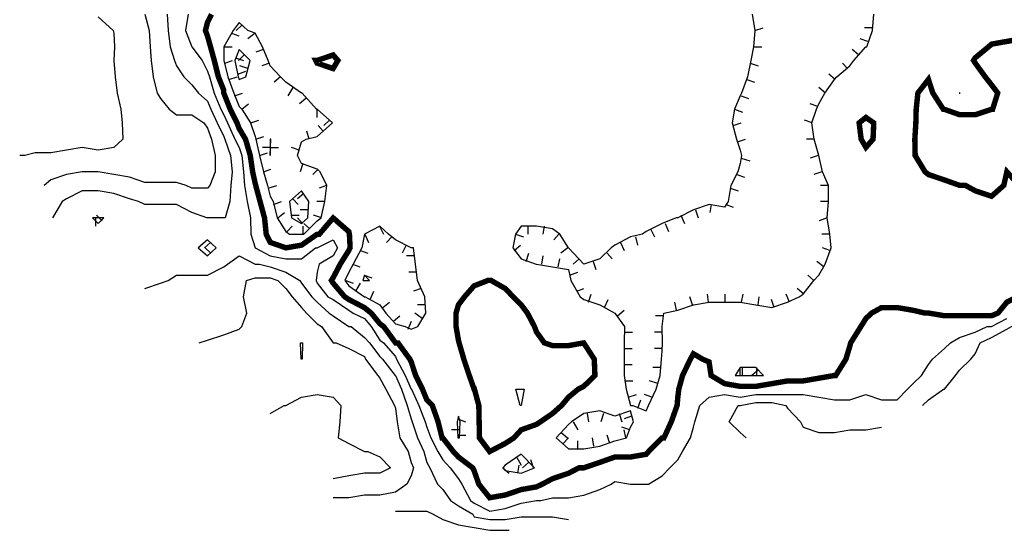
# Model space of a CAD drawing. Extents: x 628896 to 629898, y 4519176 to 4520140.
# Tile 1 of 24: x 628903 to 629084, y 4519222 to 4519316. Entities that reach past the tile are written whole.
import ezdxf

# ---------------------------------------------------------------- set-up
doc = ezdxf.new("R2010")
doc.units = 0

msp = doc.modelspace()

# ---------------------------------------------------------------- linework, layer by layer
at = {"layer": 'GSLAYER', "linetype": 'CONTINUOUS', "flags": 128}
for points in [[(628925.75, 4519317), (628926.5, 4519314), (628926.6875, 4519311), (628926.875, 4519308.5), (628927.25, 4519305.5), (628928, 4519302.5), (628928.625, 4519301.5), (628930.1875, 4519299.5), (628931.5625, 4519298.5), (628934.375, 4519298.5), (628936.5625, 4519297), (628937.25, 4519296), (628938, 4519294), (628938.6875, 4519291), (628938.6875, 4519288), (628937.6875, 4519285.5), (628937.25, 4519285), (628934.375, 4519285), (628933.3125, 4519285.5), (628931.5625, 4519286), (628928.625, 4519286), (628925.75, 4519286), (628922.875, 4519287), (628920, 4519287.5), (628917.125, 4519288), (628914.1875, 4519288), (628911.3125, 4519287.5), (628908.4375, 4519286.5), (628907.1875, 4519285.5)], [(628929.8125, 4519317), (628930, 4519314), (628930.375, 4519311), (628931.1875, 4519308.5), (628931.5625, 4519307.5), (628932.875, 4519305.5), (628934.375, 4519304), (628935.625, 4519302.5), (628937.25, 4519301), (628937.875, 4519299.5), (628939.0625, 4519297), (628940.25, 4519294.5), (628940.4375, 4519294), (628941.5, 4519291), (628941.8125, 4519288), (628941.5625, 4519285.5), (628941.375, 4519282.5), (628940.5, 4519279.5), (628940.25, 4519279.5), (628937.25, 4519279.5), (628937.125, 4519279.5), (628934.375, 4519280.5), (628931.5625, 4519282), (628928.625, 4519282), (628925.75, 4519282), (628924.5625, 4519282.5), (628922.875, 4519283), (628920, 4519284), (628917.125, 4519284.5), (628914.1875, 4519284.5), (628911.3125, 4519283), (628910.5, 4519282.5), (628908.75, 4519279.5)], [(628933.6875, 4519317), (628933.1875, 4519314), (628934.375, 4519311), (628936.25, 4519308.5), (628937.25, 4519306.5), (628937.625, 4519305.5), (628938.5, 4519302.5), (628939.6875, 4519299.5), (628940.25, 4519298.5), (628940.9375, 4519297), (628942.3125, 4519294), (628943.0625, 4519292.5), (628943.5625, 4519291), (628943.875, 4519288), (628944.0625, 4519285.5), (628944.5625, 4519282.5), (628945.1875, 4519279.5), (628945.25, 4519276.5), (628946, 4519274), (628946, 4519274), (628948.8125, 4519272.5), (628951.6875, 4519272), (628954.5625, 4519272), (628957.125, 4519274), (628957.4375, 4519274), (628960.375, 4519275.5), (628961.1875, 4519274), (628960.375, 4519272.5), (628957.8125, 4519271), (628957.4375, 4519269.5), (628957.25, 4519268), (628957.4375, 4519267.5), (628959.375, 4519265), (628960.375, 4519264.5), (628963.25, 4519262.5), (628964.0625, 4519262), (628966.125, 4519261), (628967.375, 4519259.5), (628969, 4519257), (628969.625, 4519256.5), (628971.875, 4519254), (628972.0625, 4519253.5), (628973.625, 4519250.5), (628974.75, 4519248), (628974.8125, 4519248), (628976.125, 4519245), (628977.3125, 4519242), (628977.625, 4519241), (628978.375, 4519239), (628979.625, 4519236.5), (628980.5625, 4519235), (628981.9375, 4519233.5), (628983.4375, 4519231.5), (628984.0625, 4519230.5), (628985.6875, 4519227.5), (628986.3125, 4519227), (628989.1875, 4519225.5), (628992.0625, 4519226), (628995, 4519227), (628997.8125, 4519227.5), (628998.625, 4519227.5), (629000.75, 4519228), (629003.6875, 4519228), (629006.5, 4519228.5), (629009.4375, 4519229.5), (629011.5625, 4519230.5), (629012.25, 4519231), (629015.125, 4519230.5), (629015.875, 4519230.5), (629018, 4519230.5), (629018.4375, 4519230.5), (629020.9375, 4519232), (629022.375, 4519233.5), (629023.8125, 4519235), (629024.6875, 4519236.5), (629026.125, 4519239), (629026.6875, 4519241), (629026.9375, 4519242), (629027.875, 4519245), (629029.5625, 4519246.5), (629032.4375, 4519247), (629035.3125, 4519246.5), (629038.1875, 4519247), (629041.125, 4519247), (629044, 4519247), (629046.875, 4519247), (629049.75, 4519246.5), (629052.625, 4519246), (629055.5, 4519246), (629058.4375, 4519247), (629061.3125, 4519246), (629064.1875, 4519246), (629066.0625, 4519248), (629067.125, 4519249), (629068.6875, 4519250.5), (629069.9375, 4519252.5), (629070.6875, 4519253.5), (629072.875, 4519255.5), (629074, 4519256.5), (629075.6875, 4519257.5), (629078.5625, 4519258.5), (629080.75, 4519259.5), (629081.5625, 4519259.5), (629084.375, 4519261)], [(629037.5, 4519317), (629038, 4519314), (629037.75, 4519311), (629037.25, 4519308.5), (629036.625, 4519305.5), (629035.5625, 4519302.5), (629035.3125, 4519302), (629034.25, 4519299.5), (629033.8125, 4519297), (629034.625, 4519294), (629035.3125, 4519292), (629035.5625, 4519291), (629035.3125, 4519289.5), (629034.875, 4519288), (629033.5625, 4519285.5), (629033.0625, 4519282.5), (629032.4375, 4519281.5), (629029.5625, 4519282), (629026.6875, 4519281), (629023.8125, 4519279.5), (629023.5, 4519279.5), (629020.9375, 4519278.5), (629018, 4519277), (629017.3125, 4519276.5), (629015.125, 4519276), (629012.25, 4519274.5), (629011.5625, 4519274), (629009.4375, 4519272), (629006.5, 4519271), (629003.6875, 4519274), (629003.6875, 4519274), (629002.125, 4519276.5), (629000.75, 4519277.5), (628997.8125, 4519278), (628995, 4519278), (628993.9375, 4519276.5), (628993.4375, 4519274), (628995, 4519272), (628997.75, 4519271), (628997.8125, 4519271), (629000.75, 4519270.5), (629003.6875, 4519270), (629004.125, 4519268), (629005.8125, 4519265), (629006.5, 4519264.5), (629009.4375, 4519263.5), (629012.25, 4519262), (629014, 4519259.5), (629013.9375, 4519256.5), (629013.9375, 4519253.5), (629013.9375, 4519250.5), (629014.3125, 4519248), (629015.125, 4519245), (629015.5625, 4519245), (629018, 4519244), (629018.4375, 4519245)], [(629018.4375, 4519245), (629019.8125, 4519248), (629020.5625, 4519250.5), (629020.8125, 4519253.5), (629020.9375, 4519255), (629021, 4519256.5), (629020.9375, 4519259.5), (629021.25, 4519262), (629023.8125, 4519262.5), (629026.6875, 4519263.5), (629029.5625, 4519264), (629032.4375, 4519264), (629035.3125, 4519264), (629038.1875, 4519263.5), (629041.125, 4519263), (629044, 4519264), (629046.125, 4519265), (629046.875, 4519265.5), (629048.875, 4519268), (629049.75, 4519269), (629050.9375, 4519271), (629052.0625, 4519274), (629051.8125, 4519276.5), (629051.3125, 4519279.5), (629051.5625, 4519282.5), (629051.5625, 4519285.5), (629050.4375, 4519288), (629049.75, 4519291), (629049.75, 4519291), (629048.9375, 4519294), (629048.5, 4519297), (629049.3125, 4519299.5), (629049.75, 4519300.5), (629050.875, 4519302.5), (629052.625, 4519305), (629053.0625, 4519305.5), (629055.5, 4519307.5), (629056.1875, 4519308.5), (629058.4375, 4519311), (629058.625, 4519311), (629059.625, 4519314), (629059.875, 4519317)], [(628917.125, 4519316.5), (628919.875, 4519314), (628920, 4519313.5), (628920.125, 4519311), (628920, 4519308.5), (628920.25, 4519305.5), (628920.625, 4519302.5), (628921.3125, 4519299.5), (628921.5625, 4519297), (628921.6875, 4519294), (628920, 4519292.5), (628917.125, 4519292), (628914.1875, 4519292.5), (628911.3125, 4519292), (628908.4375, 4519291.5), (628905.5625, 4519291.5), (628903.625, 4519291), (628902.6875, 4519291)], [(628955, 4519276.5), (628957.4375, 4519279), (628958.1875, 4519279.5), (628958.875, 4519282.5), (628959.1875, 4519285.5), (628958, 4519288), (628957.4375, 4519288.5), (628954.5625, 4519289.5), (628953.8125, 4519291), (628954.5625, 4519293.5), (628955.4375, 4519294), (628957.4375, 4519294.5), (628960.25, 4519297), (628957.4375, 4519299.5), (628957.3125, 4519299.5), (628954.6875, 4519302.5), (628954.5625, 4519302.5), (628951.6875, 4519304.5), (628950.6875, 4519305.5), (628948.8125, 4519307.5), (628948.4375, 4519308.5), (628947.375, 4519311), (628946, 4519313.5), (628944.6875, 4519314), (628943.0625, 4519315.5), (628942, 4519314), (628940.25, 4519311), (628940.25, 4519308.5), (628941, 4519305.5), (628942.125, 4519302.5), (628943.0625, 4519300), (628943.5625, 4519299.5), (628945.1875, 4519297), (628946, 4519294.5), (628946.125, 4519294), (628946.8125, 4519291), (628947.5625, 4519288), (628948.3125, 4519285.5), (628948.8125, 4519283.5), (628949.3125, 4519282.5), (628950.0625, 4519279.5), (628951.6875, 4519277), (628952.375, 4519276.5), (628954.5625, 4519276.5), (628955, 4519276.5)], [(628943.5625, 4519315), (628942.5, 4519314)], [(628941.6875, 4519313.5), (628943, 4519313)], [(628946, 4519313.5), (628944.6875, 4519312.5)], [(629038, 4519314), (629039.5, 4519314.5)], [(629059.6875, 4519314.5), (629058.1875, 4519314.5)], [(629058.8125, 4519312), (629057.375, 4519312.5)], [(628940.25, 4519311), (628941.8125, 4519311)], [(628944.3125, 4519305.5), (628945.125, 4519308.5), (628943.0625, 4519310.5), (628942.3125, 4519308.5), (628942.875, 4519305.5), (628943.0625, 4519305), (628944.3125, 4519305.5)], [(628944, 4519309.5), (628942.9375, 4519308.5)], [(628947.5625, 4519310.5), (628946.125, 4519310)], [(629037.75, 4519311), (629039.25, 4519311)], [(629057.0625, 4519309.5), (629055.875, 4519310.5)], [(628940.4375, 4519308), (628941.875, 4519308.5)], [(628942.4375, 4519309), (628943.875, 4519308.5)], [(628944.6875, 4519307), (628943.1875, 4519307.5)], [(628948.6875, 4519308), (628947.25, 4519307.5)], [(629037.125, 4519308), (629038.625, 4519307.5)], [(629055.0625, 4519307), (629054.125, 4519308)], [(628942.8125, 4519306), (628944.3125, 4519306.5)], [(629052.75, 4519305), (629051.625, 4519306)], [(628941.1875, 4519305), (628942.6875, 4519305.5)], [(628950.6875, 4519305.5), (628949.5, 4519304.5)], [(629036.5, 4519305), (629037.9375, 4519304.5)], [(628942.25, 4519302), (628943.6875, 4519302.5)], [(628952.9375, 4519303.5), (628952.0625, 4519302)], [(629051, 4519302.5), (629049.75, 4519303.5)], [(629075.8125, 4519302.5), (629075.6875, 4519302.5), (629075.625, 4519302.5), (629075.6875, 4519302.5), (629075.8125, 4519302.5)], [(628943.5625, 4519299.5), (628944.8125, 4519300.5)], [(628955.375, 4519301.5), (628954.1875, 4519300.5)], [(629035.5, 4519302), (629036.8125, 4519301.5)], [(629049.5625, 4519300), (629048.1875, 4519300.5)], [(628957.375, 4519299.5), (628957.375, 4519298)], [(629034.25, 4519299.5), (629035.75, 4519299)], [(628945.25, 4519297), (628946.6875, 4519297.5)], [(628959.6875, 4519297.5), (628958.6875, 4519296.5)], [(629034, 4519296.5), (629035.5, 4519297)], [(629048.5625, 4519297), (629047.125, 4519297.5)], [(628955.9375, 4519294), (628955.5625, 4519295.5)], [(628958.5625, 4519295.5), (628957.625, 4519296.5)], [(628946.125, 4519294), (628947.625, 4519294.5)], [(628948.8125, 4519291), (628948.9375, 4519294), (628948.8125, 4519294), (628948.8125, 4519291)], [(629034.8125, 4519293.5), (629036.25, 4519294)], [(629048.9375, 4519294), (629047.5, 4519294)], [(628946.8125, 4519291), (628948.3125, 4519291.5)], [(628948.9375, 4519292.5), (628947.375, 4519292.5)], [(628948.8125, 4519292.5), (628950.3125, 4519292.5)], [(628954.125, 4519292), (628952.6875, 4519292.5)], [(628954.8125, 4519289.5), (628954.3125, 4519288)], [(629035.5, 4519290.5), (629037.0625, 4519290)], [(629049.625, 4519291), (629048.1875, 4519290.5)], [(628947.5625, 4519288), (628948.9375, 4519288.5)], [(628957.625, 4519288.5), (628956.625, 4519287.5)], [(629050.3125, 4519288), (629048.875, 4519287.5)], [(629034.6875, 4519287.5), (629036.0625, 4519287)], [(628948.4375, 4519285), (628950, 4519285.5)], [(628955.75, 4519279.5), (628955.875, 4519282.5), (628954.5625, 4519284.5), (628952.375, 4519282.5), (628952.6875, 4519279.5), (628954.5625, 4519278.5), (628955.75, 4519279.5)], [(628955, 4519284), (628953.8125, 4519283)], [(628959.125, 4519285.5), (628957.8125, 4519285)], [(629033.4375, 4519285), (629034.9375, 4519284.5)], [(629051.5625, 4519285.5), (629050.0625, 4519285.5)], [(628949.375, 4519282), (628950.875, 4519282.5)], [(628952.9375, 4519283), (628953.9375, 4519282)], [(628958.875, 4519282.5), (628957.375, 4519282.5)], [(629051.5625, 4519282.5), (629050.0625, 4519282.5)], [(628950.1875, 4519279.5), (628951.4375, 4519280.5)], [(628955.8125, 4519281), (628954.3125, 4519281)], [(629027.0625, 4519281), (629027.5625, 4519279.5)], [(629029.9375, 4519282), (629029.6875, 4519280.5)], [(629032.6875, 4519282), (629034, 4519281.5)], [(628918.1875, 4519279.5), (628917.125, 4519279.5), (628916.0625, 4519279.5), (628917.125, 4519278.5), (628918.1875, 4519279.5)], [(628916.625, 4519279.5), (628916.625, 4519278)], [(628917.875, 4519279), (628916.8125, 4519280)], [(628952.625, 4519280), (628954.125, 4519280)], [(628954.75, 4519278.5), (628953.8125, 4519279.5)], [(628956.0625, 4519277.5), (628955, 4519278.5)], [(628958.25, 4519279.5), (628956.75, 4519280)], [(629021.5, 4519278.5), (629022.125, 4519277)], [(629024.375, 4519280), (629025.0625, 4519278.5)], [(629051.3125, 4519279.5), (629049.8125, 4519279)], [(628951.9375, 4519277), (628952.8125, 4519278)], [(628954.875, 4519276.5), (628954.875, 4519278)], [(628975.9375, 4519259.5), (628977.4375, 4519262), (628977.25, 4519265), (628975.875, 4519268), (628975.5625, 4519271), (628975.1875, 4519274), (628974.75, 4519274), (628971.875, 4519275.5), (628970.5625, 4519276.5), (628969, 4519278), (628966.125, 4519276.5), (628965.6875, 4519274), (628964.0625, 4519271), (628963.25, 4519269.5), (628962.5, 4519268), (628963.25, 4519267), (628966.125, 4519265), (628966.25, 4519265), (628969, 4519263.5), (628970.0625, 4519262), (628971.875, 4519260), (628973.625, 4519259.5), (628974.75, 4519259), (628975.9375, 4519259.5)], [(628968.9375, 4519278), (628969.625, 4519276.5)], [(628996.1875, 4519278), (628996.1875, 4519276.5)], [(628999.1875, 4519278), (628999, 4519276.5)], [(629018.8125, 4519277.5), (629019.5, 4519276)], [(628938.875, 4519274), (628937.25, 4519275.5), (628935.5625, 4519274), (628937.25, 4519272.5), (628938.875, 4519274)], [(628935.625, 4519274), (628936.625, 4519275)], [(628937.8125, 4519275), (628936.6875, 4519274)], [(628966.1875, 4519276.5), (628966.875, 4519275)], [(628971.1875, 4519276), (628970.1875, 4519275)], [(628993.9375, 4519276.5), (628995.4375, 4519276)], [(629001.9375, 4519276.5), (629001, 4519275.5)], [(629013.25, 4519275), (629013.9375, 4519273.5)], [(629016, 4519276), (629016.375, 4519274.5)], [(629051.8125, 4519276.5), (629050.3125, 4519276.5)], [(628937.875, 4519273), (628936.8125, 4519274)], [(628965.4375, 4519273.5), (628966.75, 4519273)], [(628973.8125, 4519274.5), (628973.0625, 4519273)], [(628993.6875, 4519273.5), (628994.875, 4519274.5)], [(629003.5625, 4519274), (629002.3125, 4519273)], [(629051.8125, 4519273.5), (629050.4375, 4519274)], [(628925.75, 4519266.5), (628928.625, 4519267.5), (628930, 4519268), (628931.5625, 4519269), (628934.375, 4519269), (628937.25, 4519269), (628940.25, 4519270.5), (628940.9375, 4519271), (628943.0625, 4519272.5), (628946, 4519271), (628946.8125, 4519271), (628948.8125, 4519270.5), (628951.6875, 4519269.5), (628954.25, 4519268), (628954.5625, 4519267.5), (628956.4375, 4519265), (628957.4375, 4519264), (628959.625, 4519262), (628960.375, 4519261.5), (628963.25, 4519259.5), (628963.6875, 4519259.5), (628966.125, 4519257.5), (628967.0625, 4519256.5), (628969, 4519254), (628969.4375, 4519253.5), (628971.8125, 4519250.5), (628971.875, 4519250.5), (628972.9375, 4519248), (628974, 4519245), (628974.75, 4519242.5), (628974.9375, 4519242), (628975.875, 4519239), (628977.0625, 4519236.5), (628977.625, 4519234.5), (628978.1875, 4519233.5), (628979.5625, 4519230.5), (628980.5625, 4519229.5), (628982, 4519227.5), (628983.4375, 4519226.5), (628986.0625, 4519225), (628986.3125, 4519224.5), (628989.1875, 4519224), (628992.0625, 4519224), (628995, 4519224.5), (628997.8125, 4519224.5), (629000.75, 4519224.5), (629003.6875, 4519224)], [(628975.375, 4519272.5), (628973.875, 4519272.5)], [(628995.875, 4519271.5), (628996.375, 4519273)], [(628998.8125, 4519271), (628999.0625, 4519272.5)], [(629001.8125, 4519270.5), (629002.125, 4519272)], [(629005.6875, 4519272), (629004.5625, 4519271)], [(629008.25, 4519271.5), (629008.75, 4519270)], [(629010.8125, 4519273), (629011.75, 4519272)], [(629050.6875, 4519270.5), (629049.375, 4519271.5)], [(628963.9375, 4519271), (628965.3125, 4519270.5)], [(628975.75, 4519269.5), (628974.3125, 4519269.5)], [(629003.9375, 4519269), (629005.4375, 4519269.5)], [(628935.75, 4519256.5), (628937.25, 4519257), (628940.25, 4519258), (628943.0625, 4519259), (628943.5625, 4519259.5), (628944.5, 4519262), (628943.875, 4519265), (628944.4375, 4519268), (628946, 4519268.5), (628948.8125, 4519268.5), (628950.1875, 4519268), (628951.6875, 4519266.5), (628952.8125, 4519265), (628954.5625, 4519263), (628955.5, 4519262), (628957.4375, 4519260), (628958.25, 4519259.5), (628960.375, 4519256.5), (628960.9375, 4519256.5), (628963.25, 4519255.5), (628966.125, 4519254), (628966.3125, 4519253.5), (628968.625, 4519250.5), (628969, 4519250), (628970.0625, 4519248), (628971.6875, 4519245), (628971.875, 4519244.5), (628972.1875, 4519242), (628972.625, 4519239), (628974.1875, 4519236.5), (628974.75, 4519234.5), (628975.1875, 4519233.5), (628974.75, 4519232), (628973.9375, 4519230.5), (628971.875, 4519229), (628969, 4519228.5), (628966.125, 4519228.5), (628963.25, 4519228), (628960.375, 4519228)], [(628962.6875, 4519268), (628964.0625, 4519267.5)], [(628967.0625, 4519268), (628966.125, 4519269), (628965.8125, 4519268), (628966.125, 4519268), (628967.0625, 4519268)], [(628966.0625, 4519269), (628967.5, 4519268.5)], [(629048.875, 4519268), (629047.75, 4519269)], [(628964.5625, 4519266), (628965.4375, 4519267.5)], [(628967.1875, 4519264.5), (628967.875, 4519266)], [(628976.5625, 4519266.5), (628975.1875, 4519266)], [(629005.25, 4519266), (629006.5, 4519266.5)], [(629047, 4519265.5), (629045.8125, 4519266.5)], [(628969.5, 4519263), (628970.75, 4519264)], [(629007.375, 4519264), (629007.875, 4519265.5)], [(629010.3125, 4519263), (629011, 4519264.5)], [(629023.5625, 4519262.5), (629023.25, 4519264)], [(629026.5, 4519263.5), (629026, 4519265)], [(629029.4375, 4519264), (629029.25, 4519265.5)], [(629032.5, 4519264), (629032.5, 4519265.5)], [(629035.5625, 4519264), (629035.8125, 4519265.5)], [(629038.625, 4519263.5), (629038.8125, 4519265)], [(629041.5625, 4519263), (629041.0625, 4519264.5)], [(629044.375, 4519264), (629043.75, 4519265.5)], [(628977.3125, 4519263.5), (628975.875, 4519263.5)], [(629012.6875, 4519261.5), (629013.9375, 4519262.5)], [(628971.5, 4519260.5), (628972.625, 4519261.5)], [(628974.1875, 4519259), (628974.8125, 4519260.5)], [(628976.75, 4519261), (628975.4375, 4519262)], [(629021.25, 4519261.5), (629019.6875, 4519261.5)], [(629068.875, 4519245), (629069.9375, 4519246), (629072.6875, 4519248), (629072.875, 4519248), (629074.9375, 4519250.5), (629075.6875, 4519251.5), (629077.75, 4519253.5), (629078.5625, 4519254.5), (629079.4375, 4519256.5), (629081.5625, 4519257.5), (629084.375, 4519259), (629085.25, 4519259.5), (629087.3125, 4519260.5), (629090.125, 4519261), (629093, 4519261.5), (629095.625, 4519259.5), (629095.875, 4519259), (629097.375, 4519256.5), (629097.9375, 4519253.5), (629097.5625, 4519250.5)], [(629014, 4519258.5), (629015.5, 4519258.5)], [(629020.9375, 4519258.5), (629019.5, 4519258.5)], [(628954.5, 4519253.5), (628954.375, 4519256.5), (628954.5625, 4519256.5), (628954.75, 4519256.5), (628954.6875, 4519253.5), (628954.5625, 4519253.5), (628954.5, 4519253.5)], [(629013.9375, 4519255.5), (629015.4375, 4519255.5)], [(629020.9375, 4519255.5), (629019.5, 4519255.5)], [(629013.9375, 4519252.5), (629015.4375, 4519252.5)], [(629020.6875, 4519252), (629019.1875, 4519252)], [(629039.5625, 4519250.5), (629038.1875, 4519252), (629035.3125, 4519252), (629034.375, 4519250.5), (629035.3125, 4519250.5), (629038.1875, 4519250.5), (629039.5625, 4519250.5)], [(629035.3125, 4519250.5), (629035.3125, 4519252)], [(629035.6875, 4519252), (629035.6875, 4519250.5)], [(629038.625, 4519251.5), (629037.4375, 4519250.5)], [(629038.375, 4519250.5), (629038.375, 4519252)], [(629014.125, 4519249.5), (629015.5625, 4519249.5)], [(629020.125, 4519249), (629018.625, 4519249.5)], [(628994.8125, 4519245), (628994, 4519248), (628995, 4519248), (628995.5625, 4519248), (628995, 4519245), (628995, 4519245), (628994.8125, 4519245)], [(628948.8125, 4519243.5), (628951.375, 4519245), (628951.6875, 4519245), (628954.5625, 4519246.5), (628957.4375, 4519247), (628960.375, 4519246.5), (628961.8125, 4519245), (628961.625, 4519242), (628961.3125, 4519239), (628963.25, 4519238), (628966.125, 4519236.5), (628966.75, 4519236.5), (628969, 4519235.5), (628970.9375, 4519233.5), (628969, 4519232.5), (628966.125, 4519232.5), (628963.25, 4519232), (628960.375, 4519231.5)], [(629014.6875, 4519246.5), (629016.1875, 4519247)], [(629016.4375, 4519244.5), (629017, 4519246)], [(629019.0625, 4519246.5), (629017.6875, 4519247)], [(629036.375, 4519239), (629035.3125, 4519240), (629033.25, 4519242), (629034.9375, 4519245), (629035.3125, 4519245), (629038.1875, 4519245.5), (629041.125, 4519245.5), (629043.6875, 4519245), (629044, 4519244.5), (629046.375, 4519242), (629046.875, 4519241), (629049.75, 4519240), (629052.625, 4519240), (629055.5, 4519240.5), (629058.4375, 4519240.5), (629061.3125, 4519241)], [(628983.625, 4519239), (628983.75, 4519242), (628983.4375, 4519243), (628983.1875, 4519242), (628983.3125, 4519239), (628983.4375, 4519239), (628983.625, 4519239)], [(628983.3125, 4519242.5), (628984.75, 4519242)], [(629014.375, 4519239), (629015.125, 4519241), (629015.6875, 4519242), (629015.125, 4519244), (629012.25, 4519243), (629009.4375, 4519244), (629006.5, 4519243.5), (629004.25, 4519242), (629003.6875, 4519241.5), (629001.4375, 4519239), (629003.6875, 4519237), (629006.5, 4519237), (629009.4375, 4519237.5), (629012.25, 4519238.5), (629014.375, 4519239)], [(629007.125, 4519243.5), (629007.375, 4519242)], [(629010.125, 4519243.5), (629009.625, 4519242)], [(629013, 4519243.5), (629013.5, 4519242)], [(629015.3125, 4519243), (629013.9375, 4519242.5)], [(628983.6875, 4519240.5), (628982.1875, 4519240.5)], [(629004.5625, 4519242), (629005.4375, 4519240.5)], [(629015, 4519240.5), (629013.5, 4519241)], [(629014.25, 4519239), (629013.9375, 4519240.5)], [(628983.3125, 4519239.5), (628984.8125, 4519239.5)], [(629002.375, 4519240), (629003.5, 4519239)], [(629002.6875, 4519238), (629003.6875, 4519239)], [(629008.375, 4519237.5), (629008.125, 4519239)], [(629011.3125, 4519238), (629010.8125, 4519239.5)], [(629005.4375, 4519237), (629005.4375, 4519238.5)], [(628997.4375, 4519233.5), (628995, 4519236), (628992.0625, 4519234), (628991.625, 4519233.5), (628992.0625, 4519233), (628995, 4519232.5), (628997.4375, 4519233.5)], [(628994.125, 4519235.5), (628995, 4519234)], [(628997.25, 4519233.5), (628996.75, 4519235)], [(628991.625, 4519233.5), (628992.75, 4519232.5)], [(628994.375, 4519232.5), (628994.625, 4519234)], [(628996.3125, 4519234.5), (628995.25, 4519233.5)], [(628971.875, 4519225.5), (628974.75, 4519225.5), (628977.625, 4519225.5), (628978.8125, 4519225), (628980.5625, 4519224), (628983.4375, 4519223), (628986.3125, 4519222.5), (628989.1875, 4519222), (628992.0625, 4519222), (628992.75, 4519222)]]:
    msp.add_lwpolyline(points, dxfattribs=at)
at = {"layer": 'GSLAYER', "linetype": 'CONTINUOUS', "const_width": 1, "flags": 128}
for points in [[(628938, 4519317), (628937.25, 4519315.5), (628936.875, 4519314), (628937.25, 4519313), (628937.8125, 4519311), (628938.5, 4519308.5), (628939.25, 4519305.5), (628940.25, 4519303), (628940.25, 4519302.5), (628941.4375, 4519299.5), (628942.6875, 4519297), (628943.0625, 4519296), (628944.25, 4519294), (628945.125, 4519291), (628945.5625, 4519288), (628946, 4519286), (628946.125, 4519285.5), (628946.9375, 4519282.5), (628947.75, 4519279.5), (628948.0625, 4519276.5), (628948.8125, 4519275), (628951.6875, 4519274), (628954.5625, 4519274.5), (628957.4375, 4519276.5), (628957.8125, 4519276.5), (628960.375, 4519279.5), (628963.25, 4519277), (628963.375, 4519276.5), (628963.5, 4519274), (628963.25, 4519273.5), (628961.6875, 4519271), (628960.375, 4519268.5), (628960.0625, 4519268), (628960.375, 4519267.5), (628962.5, 4519265), (628963.25, 4519264.5), (628966.125, 4519263), (628967.375, 4519262), (628969, 4519260), (628969.6875, 4519259.5), (628971.875, 4519256.5), (628972.3125, 4519256.5), (628974.5, 4519253.5), (628974.75, 4519253), (628975.5625, 4519250.5), (628976.8125, 4519248), (628977.625, 4519246), (628978.625, 4519245), (628979.6875, 4519242), (628980.4375, 4519239), (628980.5625, 4519239), (628982.5, 4519236.5), (628983.4375, 4519235.5), (628986.0625, 4519233.5), (628986.3125, 4519233), (628987.1875, 4519230.5), (628989.1875, 4519228), (628992.0625, 4519228.5), (628995, 4519229.5), (628997.8125, 4519230), (628998.875, 4519230.5), (629000.75, 4519231.5), (629003.6875, 4519232.5), (629005.625, 4519233.5), (629006.5, 4519233.5), (629009.4375, 4519234.5), (629012.25, 4519235.5), (629015.125, 4519235.5), (629018, 4519236), (629018.4375, 4519236.5), (629020.9375, 4519239), (629021.25, 4519239), (629022.625, 4519242), (629023.6875, 4519245), (629023.8125, 4519246.5), (629024, 4519248), (629024.6875, 4519250.5), (629026.125, 4519253.5), (629026.6875, 4519254.5), (629028.375, 4519253.5), (629029.5625, 4519253), (629029.9375, 4519250.5), (629032.4375, 4519249), (629035.3125, 4519248.5), (629038.1875, 4519248.5), (629041.125, 4519249), (629044, 4519249.5), (629046.875, 4519249.5), (629049.75, 4519250), (629052.625, 4519250.5), (629052.875, 4519250.5), (629054.75, 4519253.5), (629055.5, 4519256), (629055.625, 4519256.5), (629057.5, 4519259.5), (629058.4375, 4519261), (629059.5, 4519262), (629061.3125, 4519263), (629064.1875, 4519263), (629067.125, 4519262.5), (629069.25, 4519262), (629069.9375, 4519262), (629072.875, 4519261.5), (629075.6875, 4519261.5), (629078.5625, 4519261.5), (629081.5625, 4519261.5), (629082.75, 4519262), (629084.375, 4519264), (629086.3125, 4519265)], [(629086.625, 4519285.5), (629084.375, 4519288), (629083.8125, 4519285.5), (629081.5625, 4519283.5), (629078.5625, 4519284.5), (629076.75, 4519285.5), (629075.6875, 4519285.5), (629072.875, 4519286.5), (629069.9375, 4519287.5), (629069.3125, 4519288), (629067.5, 4519291), (629067.4375, 4519294), (629067.625, 4519297), (629067.6875, 4519299.5), (629068, 4519302.5), (629069.9375, 4519305), (629070.75, 4519302.5), (629072.6875, 4519299.5), (629072.875, 4519299.5), (629075.6875, 4519298.5), (629078.5625, 4519298.5), (629081.5625, 4519299.5), (629081.75, 4519299.5), (629082.6875, 4519302.5), (629081.5625, 4519304), (629080.375, 4519305.5), (629078.5625, 4519308), (629078.25, 4519308.5), (629078.5625, 4519309), (629081, 4519311), (629081.5625, 4519311.5), (629084.375, 4519312), (629087.3125, 4519312.5)], [(628957.1875, 4519308.5), (628957.4375, 4519308.5), (628960.375, 4519309.5), (628961.25, 4519308.5), (628960.375, 4519307), (628957.4375, 4519308), (628957.1875, 4519308.5)], [(629057.5625, 4519294), (629057.1875, 4519297), (629058.4375, 4519298), (629059.875, 4519297), (629059.75, 4519294), (629058.4375, 4519292.5), (629057.5625, 4519294)], [(628987.3125, 4519239), (628987.25, 4519242), (628987.1875, 4519245), (628986.375, 4519248), (628986.3125, 4519248), (628985.4375, 4519250.5), (628984.4375, 4519253.5), (628983.5625, 4519256.5), (628983.4375, 4519257), (628983, 4519259.5), (628983, 4519262), (628983.4375, 4519263.5), (628984.5625, 4519265), (628986.3125, 4519267), (628988.875, 4519268), (628989.1875, 4519268), (628989.4375, 4519268), (628992.0625, 4519266.5), (628993.5, 4519265), (628995, 4519263.5), (628996.125, 4519262), (628997.4375, 4519259.5), (628997.8125, 4519258.5), (628999.25, 4519256.5), (629000.75, 4519256), (629003.6875, 4519256), (629006.5, 4519256.5), (629008.4375, 4519253.5), (629008.5625, 4519250.5), (629006.5, 4519248.5), (629005.5, 4519248), (629003.6875, 4519246.5), (629002.4375, 4519245), (629000.75, 4519243.5), (628998.5625, 4519242), (628997.8125, 4519241.5), (628995, 4519240.5), (628993.625, 4519239), (628992.0625, 4519238), (628989.1875, 4519236.5), (628987.3125, 4519239)]]:
    msp.add_lwpolyline(points, dxfattribs=at)

doc.saveas('drawing.dxf')
